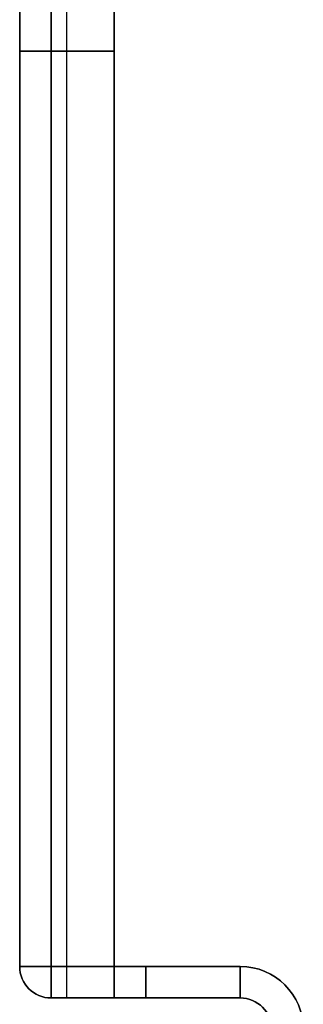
# Model space of a CAD drawing. Header units: millimetres. Extents: x -398 to 387, y -563 to 552.
# Tile 224 of 256: x -398 to -353, y 236 to 392. Entities that reach past the tile are written whole.
import ezdxf

# ---------------------------------------------------------------- set-up
doc = ezdxf.new("R2010")
doc.units = ezdxf.units.MM
doc.layers.add('Livello 01', color=7, linetype='Continuous')

msp = doc.modelspace()

# ---------------------------------------------------------------- linework, layer by layer
at = {"layer": 'Livello 01', "color": 254, "true_color": 0xcad1ee}
for p, q in [((-398, 547, -169.5), (-398, 242, -169.5)), ((-398, 547, 180.5), (-398, 242, 180.5)), ((-398, 242, 5.5), (-398, 537, 5.5)), ((-390.5, 237, 175.5), (-390.5, 537, 175.5)), ((-390.5, 237, -164.5), (-390.5, 537, -164.5)), ((-383, 237, 5.5), (-383, 537, 5.5)), ((-398, 389.5, 175.5), (-398, 389.5, -164.5)), ((-398, 387, 175.5), (-383, 387, 175.5)), ((-383, 387, -164.5), (-398, 387, -164.5)), ((-383, 387, 175.5), (-383, 387, -164.5)), ((-393, 237, 5.5), (-383, 237, 5.5)), ((-363, 237, -169.5), (-393, 237, -169.5)), ((-363, 237, 180.5), (-393, 237, 180.5)), ((-388, 237, -164.5), (-388, 237, 175.5)), ((-378, 237, -174.5), (-378, 237, -164.5)), ((-378, 237, 175.5), (-378, 237, 185.5))]:
    msp.add_line(p, q, dxfattribs=at)
at = {"layer": 'Livello 01', "color": 254, "true_color": 0xcad1ee, "extrusion": (0, 0, -1)}
for centre, radius, start, end in [((393, 242, 164.5), 5, 270, 0), ((393, 242, -5.5), 5, 270, 0), ((393, 242, -185.5), 5, 270, 0), ((393, 242, -175.5), 5, 270, 0), ((393, 242, -180.5), 5, 270, 0), ((363, 232, 179.5), 10, 90, 180), ((363, 232, 164.5), 5, 90, 180), ((363, 232, -185.5), 5, 90, 180), ((363, 232, -180.5), 5, 90, 180)]:
    msp.add_arc(centre, radius, start, end, dxfattribs=at)
at = {"layer": 'Livello 01', "color": 254, "true_color": 0xcad1ee}
for centre, radius, start, end in [((-393, 242, 175.5), 5, 180, 270), ((-393, 242, -174.5), 5, 180, 270), ((-393, 242, -164.5), 5, 180, 270), ((-393, 242, -169.5), 5, 180, 270), ((-363, 232, -179.5), 10, 0, 90), ((-363, 232, 190.5), 10, 0, 90), ((-363, 232, -174.5), 5, 0, 90), ((-363, 232, -169.5), 5, 0, 90), ((-363, 232, 175.5), 5, 360, 90)]:
    msp.add_arc(centre, radius, start, end, dxfattribs=at)
at = {"layer": 'Livello 01', "color": 254, "true_color": 0xcad1ee, "extrusion": (0, -1, 0)}
for centre, start, end in [((-393, -174.5, -242), 180, 270), ((-393, 185.5, -242), 90, 180)]:
    msp.add_arc(centre, 5, start, end, dxfattribs=at)
at = {"layer": 'Livello 01', "color": 254, "true_color": 0xcad1ee, "extrusion": (-1, 0, 0)}
for centre, start, end in [((-242, -174.5, 393), 270, 0), ((-242, 185.5, 393), 0, 90), ((-242, -174.5, 378), 270, 0), ((-242, 185.5, 378), 0, 90), ((-242, -174.5, 363), 270, 0), ((-242, 185.5, 363), 0, 90)]:
    msp.add_arc(centre, 5, start, end, dxfattribs=at)
at = {"layer": 'Livello 01', "color": 254, "true_color": 0xcad1ee}
for points in [[(-398, 242, -164.5), (-398, 547, -164.5)], [(-398, 547, -174.5), (-398, 242, -174.5)], [(-398, 242, 185.5), (-398, 547, 185.5)], [(-398, 547, 175.5), (-398, 242, 175.5)], [(-393, 547, -179.5), (-393, 242, -179.5)], [(-393, 242, 190.5), (-393, 547, 190.5)], [(-398, 537, 175.5), (-398, 242, 175.5)], [(-398, 242, -164.5), (-398, 537, -164.5)], [(-383, 237, 175.5), (-383, 537, 175.5)], [(-383, 537, -164.5), (-383, 237, -164.5)], [(-398, 242, 175.5), (-398, 242, -164.5)], [(-398, 242, -174.5), (-398, 242, -164.5)], [(-398, 242, 175.5), (-398, 242, 185.5)], [(-393, 242, -179.5), (-363, 242, -179.5)], [(-363, 242, 190.5), (-393, 242, 190.5)], [(-393, 237, 175.5), (-383, 237, 175.5)], [(-393, 237, 175.5), (-393, 237, -164.5)], [(-393, 237, -164.5), (-383, 237, -164.5)], [(-393, 237, -164.5), (-363, 237, -164.5)], [(-393, 237, -174.5), (-393, 237, -164.5)], [(-363, 237, -174.5), (-393, 237, -174.5)], [(-363, 237, 175.5), (-393, 237, 175.5)], [(-393, 237, 185.5), (-363, 237, 185.5)], [(-393, 237, 175.5), (-393, 237, 185.5)], [(-383, 237, -164.5), (-383, 237, 175.5)], [(-363, 237, -164.5), (-363, 237, -174.5)], [(-363, 237, 185.5), (-363, 237, 175.5)]]:
    msp.add_open_spline(points, degree=1, dxfattribs=at)

doc.saveas('drawing.dxf')
